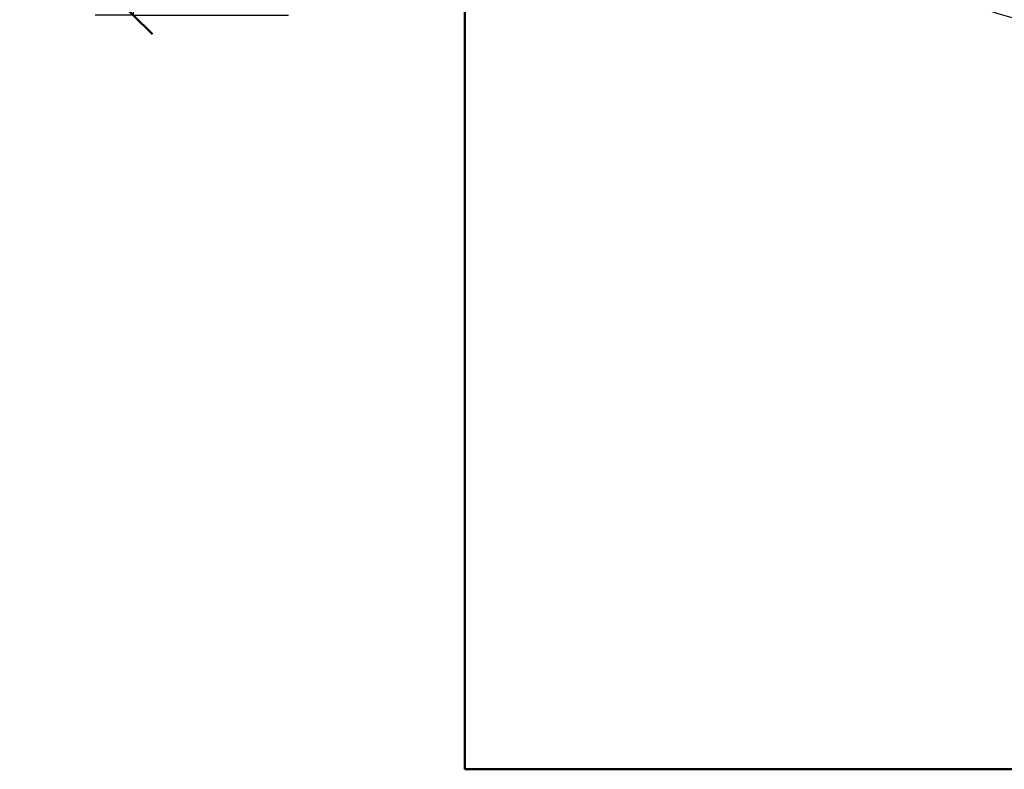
# Model space of a CAD drawing. Header units: millimetres. Extents: x -1483 to 905, y -1392 to 951.
# Tile 1 of 105: x -1207 to -175, y -1392 to -606. Entities that reach past the tile are written whole.
import ezdxf

# ---------------------------------------------------------------- set-up
doc = ezdxf.new("R2010")
doc.units = ezdxf.units.MM
for name, color, linetype, lineweight in [('A-ANNO-DIMS', 211, 'Continuous', 30), ('A-ANNO-DIMS-20', 211, 'Continuous', 30), ('A-GENM', 13, 'Continuous', 40)]:
    doc.layers.add(name, color=color, linetype=linetype, lineweight=lineweight)
doc.styles.add('Arial_1', font='arial.ttf', dxfattribs={"height": 60})
doc.dimstyles.new('Linéaire', dxfattribs={"dimscale": 304.8, "dimtxt": 61.215564, "dimasz": 0.131234, "dimexe": 0.131234, "dimexo": 0.131234, "dimgap": 0.131234, "dimtad": 1, "dimdec": 0, "dimzin": 0, "dimdsep": 46, "dimtxsty": 'Arial_1', "dimblk1": 'OBLIQUE', "dimblk2": 'OBLIQUE', "dimsah": 1, "dimcen": 0.09, "dimazin": 0, "dimtfac": 1, "dimtdec": 4, "dimtix": 1, "dimtmove": 0, "dimatfit": 3, "dimfxl": 1, "dimtvp": 1, "dimtfill": 1, "dimtolj": 1, "dimtzin": 0, "dimarcsym": 2})

# ---------------------------------------------------------------- blocks, each defined once
blk = doc.blocks.new('Maintenance r21 - Maintenance r21-762144-Niveau de réf_')
at = {"layer": 'A-GENM'}
for p, q in [((-740, -1392), (-740, -476)), ((-740, -476), (-740, -1392)), ((-740, -1392), (740, -1392)), ((740, -1392), (-740, -1392))]:
    blk.add_line(p, q, dxfattribs=at)
blk = doc.blocks.new('DIMBLOCK4-Niveau de réf_')
at = {"layer": 'A-ANNO-DIMS-20', "lineweight": 50}
for p, q in [((-1087.5, 0), (-1107.5, 20)), ((-1087.5, 0), (-1067.5, -20)), ((-1087.5, -601.5), (-1107.5, -581.5)), ((-1087.5, -601.5), (-1067.5, -621.5))]:
    blk.add_line(p, q, dxfattribs=at)
at = {"layer": 'A-ANNO-DIMS-20'}
for p, q in [((-1087.5, 0), (-1099.3, 0)), ((-1087.5, 0), (-1047.5, 0)), ((-1087.5, 0), (-1087.5, -601.5)), ((-1087.5, -601.5), (-1127.5, -601.5)), ((-1087.5, -601.5), (-925, -601.5))]:
    blk.add_line(p, q, dxfattribs=at)
at = {"layer": 'A-ANNO-DIMS-20', "color": 0, "insert": (-1205.4, -370), "char_height": 60, "width": 166.13, "attachment_point": 1, "rotation": 90, "line_spacing_factor": 0.941778, "style": 'Arial_1', "bg_fill": 3, "box_fill_scale": 1.25, "bg_fill_color": 9, "bg_fill_true_color": 13158600, "bg_fill_transparency": 0}
blk.add_mtext('602', dxfattribs=at)
blk = doc.blocks.new('_Oblique')
at = {"color": 0, "linetype": 'ByBlock', "lineweight": -2}
blk.add_line((-0.5, -0.5), (0.5, 0.5), dxfattribs=at)

msp = doc.modelspace()

# ---------------------------------------------------------------- linework, layer by layer
at = {"color": 94, "lineweight": 30}
msp.add_circle((0, -18), 609.6, dxfattribs=at)

# ---------------------------------------------------------------- block references
at = {"layer": 'A-GENM'}
msp.add_blockref('Maintenance r21 - Maintenance r21-762144-Niveau de réf_', (0, 0), dxfattribs=at)

# ---------------------------------------------------------------- dimensions: what is measured, and where the dimension line sits
at = {"layer": 'A-ANNO-DIMS'}
dim = msp.add_linear_dim(base=(-1087.5472911, -601.5), p1=(-1059.2630198, 0), p2=(-885, -601.5), angle=90, dimstyle='Linéaire', override={"dimpost": '<>', "dimfxl": 626.234661}, dxfattribs=at)
dim.commit()
dim.dimension.update_dxf_attribs({"geometry": 'DIMBLOCK4-Niveau de réf_', "text_midpoint": (-1158.1816705, -300.75)})

doc.saveas('drawing.dxf')
